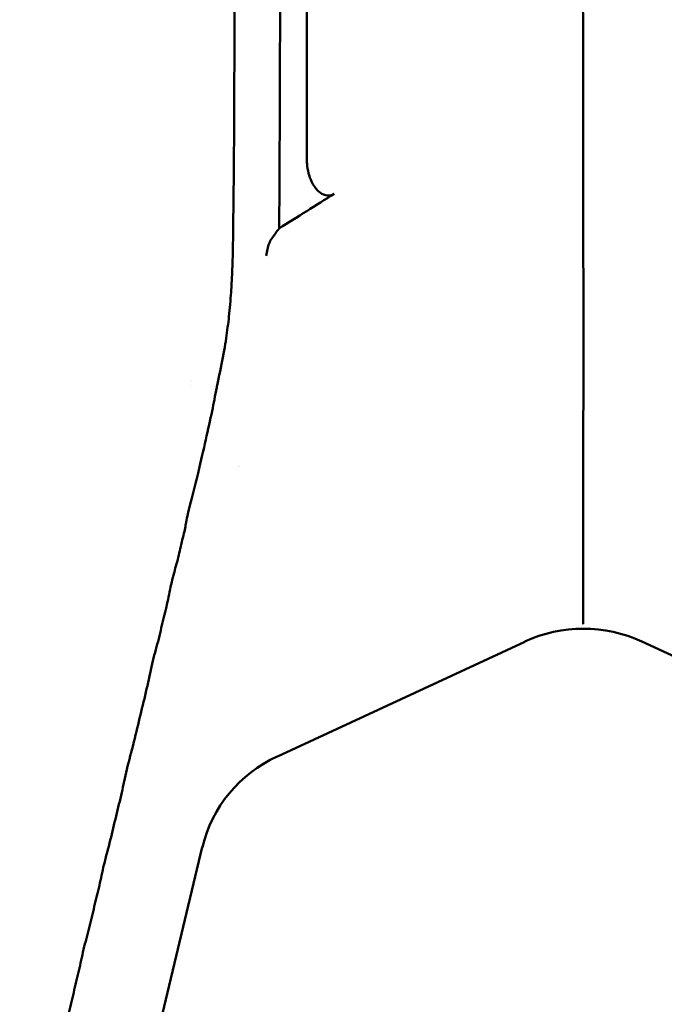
# Model space of a CAD drawing. Header units: millimetres. Extents: x 0 to 4878, y -120 to 1682.
# Tile 209 of 256: x 1372 to 1406, y 1035 to 1088. Entities that reach past the tile are written whole.
import ezdxf

# ---------------------------------------------------------------- set-up
doc = ezdxf.new("R2010")
doc.units = ezdxf.units.MM
doc.header["$LTSCALE"] = 2
doc.layers.add('Sichtbar (ISO)', color=7, linetype='Continuous', lineweight=50)

msp = doc.modelspace()

# ---------------------------------------------------------------- linework, layer by layer
at = {"layer": 'Sichtbar (ISO)'}
for p, q in [((1381.1978, 1068.1638), (1381.1978, 1068.1638)), ((1381.2545, 1068.4481), (1381.2545, 1068.4481)), ((1379.9888, 1056.6919), (1379.9892, 1056.6919)), ((1380.0911, 1057.1676), (1380.091, 1057.1676)), ((1385.8061, 1048.5629), (1398.8879, 1054.6266)), ((1405.087, 1054.6285), (1418.1689, 1048.5647)), ((1377.1393, 1044.8256), (1377.1397, 1044.8256)), ((1370.3506, 995.9129), (1381.8371, 1043.7597)), ((1376.8335, 1043.6073), (1376.8334, 1043.6073))]:
    msp.add_line(p, q, dxfattribs=at)
for centre, major_axis, ratio, start_param, end_param in [((1378.363, 1055.4346), (-0.1975, 11.7983), 0.6653497, 5.7603298, 5.7603585), ((1378.363, 1055.4346), (-0.1975, 11.7983), 0.6653497, 5.5019485, 5.5019496), ((1401.987, 1047.6305), (0.0001, 7.6845), 0.9759946, 5.8571144, 6.7091817), ((1389.3367, 1041.7682), (-6.8277, 3.7343), 0.9519124, 5.6698581, 6.5357715)]:
    msp.add_ellipse(centre, major_axis=major_axis, ratio=ratio, start_param=start_param, end_param=end_param, dxfattribs=at)
for points, knots in [([(1383.5764, 1195.5136), (1383.5768, 1194.132), (1383.5778, 1191.401), (1383.5783, 1187.3944), (1383.5823, 1183.497), (1383.5731, 1179.6318), (1383.5837, 1176.0803), (1383.5801, 1172.5627), (1383.5837, 1169.0974), (1383.5725, 1165.8842), (1383.5836, 1162.0998), (1383.5797, 1158.5989), (1383.5833, 1155.1277), (1383.5719, 1151.8387), (1383.5829, 1148.3674), (1383.5789, 1145.095), (1383.5823, 1141.8228), (1383.5707, 1138.9544), (1383.5814, 1135.0641), (1383.577, 1131.6355), (1383.58, 1128.2273), (1383.5679, 1125.1034), (1383.5782, 1121.6326), (1383.5733, 1118.4367), (1383.5759, 1115.4066), (1383.5629, 1112.3346), (1383.5731, 1110.1384), (1383.5677, 1107.8261), (1383.57, 1105.7), (1383.5566, 1103.5291), (1383.5667, 1101.9209), (1383.5611, 1100.2499), (1383.5632, 1098.6734), (1383.5495, 1097.1794), (1383.5592, 1095.6492), (1383.553, 1094.2521), (1383.5544, 1092.7571), (1383.5408, 1091.909), (1383.5465, 1088.9496), (1383.5365, 1086.8598), (1383.534, 1084.8351), (1383.5135, 1083.0314), (1383.5189, 1081.5485), (1383.5065, 1080.2217), (1383.501, 1078.948), (1383.4815, 1078.2346), (1383.4696, 1076.0873), (1383.4417, 1074.9465), (1383.4127, 1073.9296), (1383.3835, 1073.5358), (1383.2864, 1072.0633), (1383.143, 1070.9875), (1382.9674, 1069.7711), (1382.7158, 1068.6296), (1382.6209, 1068.1689)], [0, 0, 0, 0, 0.00675676, 0.01351351, 0.02027027, 0.02702703, 0.03378378, 0.04054054, 0.0472973, 0.05405405, 0.06081081, 0.06756757, 0.07432432, 0.08108108, 0.08783784, 0.09459459, 0.10135135, 0.10810811, 0.11486486, 0.12162162, 0.12837838, 0.13513514, 0.14189189, 0.14864865, 0.15540541, 0.16216216, 0.16891892, 0.17567568, 0.18243243, 0.18918919, 0.19594595, 0.2027027, 0.20945946, 0.21621622, 0.22297297, 0.22972973, 0.23648649, 0.24324324, 0.25, 0.25675676, 0.26351351, 0.27027027, 0.27702703, 0.28378378, 0.29054054, 0.2972973, 0.30405405, 0.31081081, 0.31756757, 0.32432432, 0.33108108, 0.33783784, 0.34459459, 0.35095889, 0.35095889, 0.35095889, 0.35095889]), ([(1385.8966, 1076.4759), (1385.9168, 1078.1525), (1385.9249, 1080.4953), (1385.9394, 1084.5522), (1385.9484, 1087.3186), (1385.9598, 1093.6758), (1385.9636, 1097.5803), (1385.9674, 1101.7345), (1385.969, 1103.7097), (1385.9722, 1108.6313), (1385.9736, 1111.558), (1385.9757, 1116.5205), (1385.9765, 1118.8685), (1385.9835, 1141.9071), (1385.9836, 1161.4878), (1385.9868, 1195.5136)], [0.0000012, 0.0000012, 0.0000012, 0.0000012, 0.5030009, 0.5030009, 1.5902052, 1.5902052, 2.4687493, 2.4687493, 3.3312523, 3.3312523, 4.4052739, 4.4052739, 5.3712179, 5.3712179, 13.757873, 13.757873, 13.757873, 13.757873]), ([(1387.3654, 1195.5136), (1387.3653, 1179.0225), (1387.3653, 1157.0265), (1387.3653, 1133.9081), (1387.3653, 1128.8854), (1387.3653, 1112.7119), (1387.3653, 1106.9112), (1387.3653, 1100.2487), (1387.3653, 1098.3651), (1387.3653, 1093.7648), (1387.3654, 1091.0331), (1387.3654, 1086.9061), (1387.3654, 1085.5511), (1387.3654, 1083.4981), (1387.3654, 1082.8114), (1387.3655, 1081.4291), (1387.3655, 1080.7726), (1387.3655, 1080.0985)], [-7.0134958, -7.0134958, -7.0134958, -7.0134958, -4.3003811, -4.3003811, -3.6242275, -3.6242275, -2.1060697, -2.1060697, -1.5745431, -1.5745431, -0.7975183, -0.7975183, -0.4006203, -0.4006203, -0.2022246, -0.2022246, -0.0000006, -0.0000006, -0.0000006, -0.0000006]), ([(1401.9788, 1055.9481), (1401.9805, 1057.7441), (1401.9811, 1059.5125), (1401.9821, 1061.2415), (1401.9832, 1063.3676), (1401.9846, 1065.434), (1401.9868, 1067.424), (1401.9879, 1068.4547), (1401.9892, 1069.4654), (1401.9892, 1070.4904), (1401.9892, 1071.0778), (1401.9887, 1071.6699), (1401.9882, 1072.2714), (1401.9878, 1072.7496), (1401.9873, 1073.2294), (1401.9868, 1073.7138), (1401.9844, 1076.059), (1401.983, 1078.493), (1401.9802, 1080.8601), (1401.9771, 1083.4495), (1401.9724, 1085.9727), (1401.9676, 1088.6313), (1401.9637, 1090.8009), (1401.9656, 1092.9837), (1401.9695, 1095.1895), (1401.9757, 1098.6681), (1401.9868, 1102.2047), (1401.9869, 1105.7486), (1401.9869, 1107.0003), (1401.987, 1108.2551), (1401.987, 1109.5079), (1401.987, 1114.0513), (1401.9865, 1118.5672), (1401.9841, 1122.8475), (1401.9839, 1123.1768), (1401.9837, 1123.5047), (1401.9836, 1123.8314), (1401.9815, 1128.684), (1401.9846, 1133.2644), (1401.9857, 1138.1394), (1401.9858, 1138.378), (1401.9859, 1138.6173), (1401.9859, 1138.8573), (1401.9869, 1144.3329), (1401.9869, 1150.2102), (1401.987, 1156.2751), (1401.987, 1159.7099), (1401.987, 1163.2063), (1401.987, 1166.7758), (1401.9869, 1169.5092), (1401.9869, 1172.2853), (1401.9869, 1175.113), (1401.9868, 1181.6335), (1401.9869, 1188.4219), (1401.987, 1195.5136)], [0, 0, 0, 0, 0.0386834, 0.0386834, 0.0386834, 0.0862479, 0.0862479, 0.0862479, 0.1108821, 0.1108821, 0.1108821, 0.125, 0.125, 0.125, 0.1362218, 0.1362218, 0.1362218, 0.1905589, 0.1905589, 0.1905589, 0.25, 0.25, 0.25, 0.2985061, 0.2985061, 0.2985061, 0.375, 0.375, 0.375, 0.4020168, 0.4020168, 0.4020168, 0.5, 0.5, 0.5, 0.5075389, 0.5075389, 0.5075389, 0.6195203, 0.6195203, 0.6195203, 0.625, 0.625, 0.625, 0.75, 0.75, 0.75, 0.8207911, 0.8207911, 0.8207911, 0.875, 0.875, 0.875, 1, 1, 1, 1]), ([(1387.3655, 1080.0985), (1387.3655, 1080.0912), (1387.3656, 1080.0838), (1387.3657, 1080.0684), (1387.3658, 1080.0603), (1387.3662, 1080.0358), (1387.3666, 1080.0194), (1387.3686, 1079.9621), (1387.371, 1079.9213), (1387.4001, 1079.5513), (1387.4835, 1079.2289), (1387.7033, 1078.7662), (1387.8123, 1078.6056), (1388.0324, 1078.383), (1388.137, 1078.3097), (1388.325, 1078.2306), (1388.41, 1078.2114), (1388.5514, 1078.2117), (1388.605, 1078.2195), (1388.7139, 1078.2511), (1388.7675, 1078.2759), (1388.8176, 1078.3075)], [-0.21999154, -0.21999154, -0.21999154, -0.21999154, -0.21855258, -0.21855258, -0.21697429, -0.21697429, -0.21375988, -0.21375988, -0.20576869, -0.20576869, -0.14118769, -0.14118769, -0.09699946, -0.09699946, -0.06145069, -0.06145069, -0.03473724, -0.03473724, -0.0180632, -0.0180632, -0.000001, -0.000001, -0.000001, -0.000001]), ([(1385.8966, 1076.4759), (1386.3811, 1076.7789), (1386.856, 1077.0757), (1387.8451, 1077.6956), (1388.331, 1078.001), (1388.8176, 1078.3075)], [-0.35619261, -0.35619261, -0.35619261, -0.35619261, -0.17531517, -0.17531517, -0.000001, -0.000001, -0.000001, -0.000001]), ([(1385.8966, 1076.4759), (1385.8316, 1076.3859), (1385.7665, 1076.2958), (1385.6357, 1076.1149), (1385.5699, 1076.024), (1385.5041, 1075.9332)], [-0.06863414, -0.06863414, -0.06863414, -0.06863414, -0.034472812, -0.034472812, -0.000002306, -0.000002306, -0.000002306, -0.000002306]), ([(1382.6209, 1068.1689), (1382.615, 1068.1405), (1382.5103, 1067.6294), (1382.3821, 1066.8897), (1382.0128, 1065.3059), (1381.6652, 1063.7071), (1381.2116, 1061.961), (1381.0946, 1061.4658)], [0.350958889, 0.350958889, 0.350958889, 0.350958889, 0.351351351, 0.358108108, 0.364864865, 0.371621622, 0.378331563, 0.378331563, 0.378331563, 0.378331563]), ([(1381.0946, 1061.4658), (1381.0938, 1061.4623), (1380.9759, 1060.9629), (1380.9667, 1060.7434), (1380.7091, 1059.7494), (1380.5213, 1058.8686), (1380.325, 1058.233), (1380.2455, 1057.9003)], [0.378331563, 0.378331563, 0.378331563, 0.378331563, 0.378378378, 0.385135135, 0.391891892, 0.398648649, 0.405401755, 0.405401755, 0.405401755, 0.405401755]), ([(1380.2455, 1057.9003), (1380.2454, 1057.9001), (1380.1658, 1057.567), (1380.044, 1056.8707), (1379.7636, 1055.7926), (1379.5095, 1054.6402), (1379.2809, 1053.8697), (1379.1801, 1053.4495), (1379.1798, 1053.4483)], [0.405401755, 0.405401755, 0.405401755, 0.405401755, 0.405405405, 0.412162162, 0.418918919, 0.425675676, 0.432432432, 0.432452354, 0.432452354, 0.432452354, 0.432452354]), ([(1401.9788, 1055.9481), (1401.9785, 1055.8812), (1401.9718, 1055.8141), (1401.97, 1055.7572), (1401.9682, 1055.7004), (1401.9716, 1055.6538), (1401.9761, 1055.6192), (1401.9805, 1055.5846), (1401.9861, 1055.5627), (1401.987, 1055.5554)], [0, 0, 0, 0, 0.3333333, 0.3333333, 0.3333333, 0.6666667, 0.6666667, 0.6666667, 1, 1, 1, 1]), ([(1379.1798, 1053.4483), (1379.0797, 1053.0305), (1378.9063, 1052.1261), (1378.5563, 1050.7578), (1378.2409, 1049.3593), (1377.9508, 1048.3209), (1377.8426, 1047.8704), (1377.842, 1047.8675)], [0.432452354, 0.432452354, 0.432452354, 0.432452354, 0.439189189, 0.445945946, 0.452702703, 0.459459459, 0.459502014, 0.459502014, 0.459502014, 0.459502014]), ([(1377.842, 1047.8675), (1377.7354, 1047.4231), (1377.5938, 1046.6679), (1377.2679, 1045.3944), (1376.9867, 1044.1486), (1376.7327, 1043.2434), (1376.636, 1042.8412), (1376.6353, 1042.8381)], [0.459502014, 0.459502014, 0.459502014, 0.459502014, 0.466216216, 0.472972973, 0.47972973, 0.486486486, 0.486538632, 0.486538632, 0.486538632, 0.486538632]), ([(1399.0873, 976.9384), (1381.1205, 979.5711), (1370.169, 981.1851), (1361.9394, 982.6298), (1360.4717, 982.9626), (1357.886, 984.3268), (1357.0769, 984.9826), (1355.3769, 987.0461), (1354.7946, 988.4977), (1353.6607, 991.7699), (1352.628, 995.8792), (1346.7068, 1021.4158), (1343.9536, 1033.4114), (1341.7298, 1043.2155), (1341.6377, 1043.6218), (1341.5477, 1044.019)], [0.000001, 0.000001, 0.000001, 0.000001, 5.4475866, 5.4475866, 8.8584414, 8.8584414, 11.0839934, 11.0839934, 14.4444599, 14.4444599, 21.911222, 21.911222, 26.3551106, 26.3551106, 26.5519043, 26.5519043, 26.5519043, 26.5519043]), ([(1341.7767, 1044.0165), (1342.5069, 1040.7865), (1343.3025, 1037.3013), (1345.4574, 1027.8849), (1346.9346, 1021.4746), (1349.0951, 1012.163), (1350.0077, 1008.2436), (1352.8176, 996.2845), (1353.4233, 993.8511), (1354.6289, 989.5976), (1355.12, 988.2484), (1356.4481, 985.9701), (1357.167, 985.1944), (1358.9051, 983.8785), (1359.9306, 983.4449), (1361.3956, 982.9353), (1362.4241, 982.6627), (1365.3937, 982.1285), (1366.0802, 982.0103), (1367.0235, 981.8483), (1367.6817, 981.7368), (1372.1564, 981.0061), (1377.3925, 980.2046), (1388.5946, 978.5152), (1395.3654, 977.5029), (1399.0307, 976.9553)], [1.7050058, 1.7050058, 1.7050058, 1.7050058, 2.3199211, 2.3199211, 3.3689732, 3.3689732, 3.9608023, 3.9608023, 5.2589956, 5.2589956, 6.7507065, 6.7507065, 8.1648045, 8.1648045, 9.8812174, 9.8812174, 11.5970775, 11.5970775, 11.9469822, 11.9469822, 12.6869305, 12.6869305, 16.4233901, 16.4233901, 19.3319374, 19.3319374, 19.3319374, 19.3319374]), ([(1376.6353, 1042.8381), (1376.5403, 1042.4425), (1376.4089, 1041.7485), (1376.1192, 1040.6174), (1375.865, 1039.4938), (1375.6511, 1038.7374), (1375.5592, 1038.3553), (1375.5583, 1038.3517)], [0.486538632, 0.486538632, 0.486538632, 0.486538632, 0.493243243, 0.5, 0.506756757, 0.513513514, 0.513576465, 0.513576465, 0.513576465, 0.513576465]), ([(1462.2003, 1043.022), (1460.1225, 1033.8594), (1457.4707, 1022.3027), (1451.3703, 995.9685), (1450.3276, 991.832), (1449.1987, 988.5444), (1448.6183, 987.0838), (1446.9224, 985.0055), (1446.1139, 984.3444), (1443.5287, 982.9708), (1442.0638, 982.6387), (1433.9872, 981.2111), (1422.9381, 979.5835), (1404.8867, 976.9384)], [-25.2315701, -25.2315701, -25.2315701, -25.2315701, -21.3302568, -21.3302568, -14.2017749, -14.2017749, -10.9447154, -10.9447154, -8.7828271, -8.7828271, -5.4732498, -5.4732498, -0.000001, -0.000001, -0.000001, -0.000001]), ([(1461.9739, 1043.0345), (1461.1423, 1039.3592), (1460.1049, 1034.8131), (1457.3784, 1022.9429), (1455.8101, 1016.158), (1451.612, 998.1575), (1450.6212, 994.1162), (1449.0472, 988.5208), (1448.4598, 987.4998), (1447.3112, 985.7304), (1446.5974, 984.9768), (1445.0073, 983.8992), (1444.0886, 983.4077), (1442.3138, 982.881), (1441.6207, 982.7025), (1439.2598, 982.2443), (1437.7546, 981.986), (1436.5341, 981.7777), (1436.0306, 981.6935), (1431.2782, 980.922), (1425.7819, 980.0839), (1415.2758, 978.4998), (1408.626, 977.5055), (1404.9428, 976.9552)], [1.3603709, 1.3603709, 1.3603709, 1.3603709, 1.692464, 1.692464, 2.0552472, 2.0552472, 2.7525526, 2.7525526, 3.8917374, 3.8917374, 5.1533754, 5.1533754, 6.0784494, 6.0784494, 6.4041978, 6.4041978, 6.641156, 6.641156, 6.9223973, 6.9223973, 8.4327489, 8.4327489, 9.7294307, 9.7294307, 9.7294307, 9.7294307]), ([(1375.5583, 1038.3517), (1375.4683, 1037.9767), (1375.317, 1037.2189), (1375.0289, 1036.0861), (1374.7648, 1034.9321), (1374.5589, 1034.1886), (1374.4624, 1033.7873), (1374.4612, 1033.7824)], [0.513576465, 0.513576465, 0.513576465, 0.513576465, 0.52027027, 0.527027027, 0.533783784, 0.540540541, 0.540625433, 0.540625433, 0.540625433, 0.540625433])]:
    msp.add_open_spline(points, degree=3, knots=knots, dxfattribs=at)
msp.add_open_spline([(1385.5041, 1075.9332), (1385.4498, 1075.8581), (1385.3626, 1075.6819), (1385.2779, 1075.3784), (1385.23, 1075.1489), (1385.207, 1075.0312)], degree=3, dxfattribs=at)

doc.saveas('drawing.dxf')
